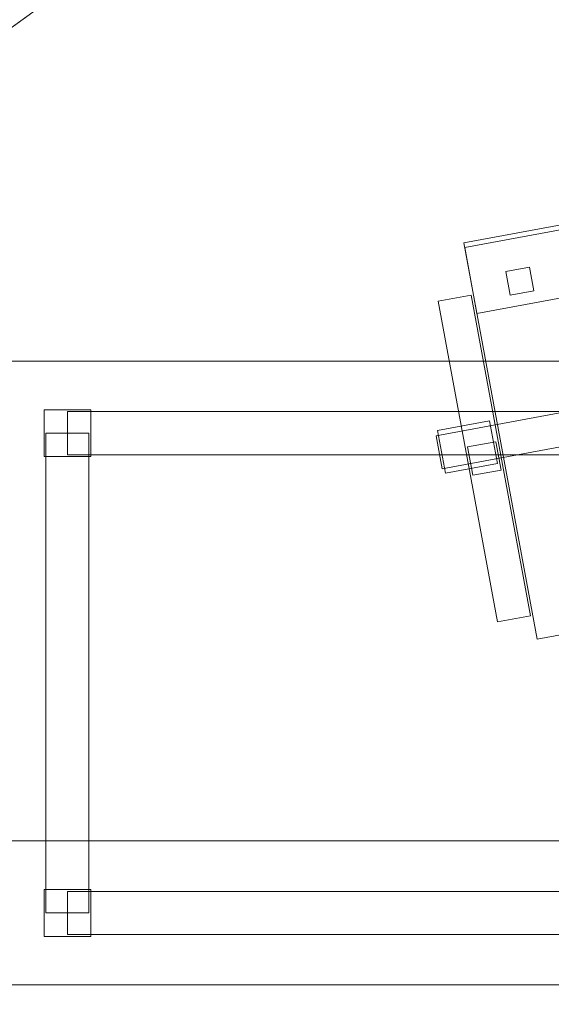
# Model space of a CAD drawing. Header units: millimetres. Extents: x -1675 to 29381, y -3645 to 22555.
# Tile 38 of 256: x 5482 to 6036, y 2938 to 3964. Entities that reach past the tile are written whole.
import ezdxf

# ---------------------------------------------------------------- set-up
doc = ezdxf.new("R2010")
doc.units = ezdxf.units.MM
doc.layers.add('A-GENM-____-OTLN', color=13, linetype='Continuous', lineweight=9)

msp = doc.modelspace()

# ---------------------------------------------------------------- meshes
at = {"layer": 'A-GENM-____-OTLN'}
mesh = msp.add_polyface(dxfattribs=at)
corners = [(4706, 290, 1), (6.8, 0, 1), (407.6, 290, 1), (4706, 390, 1), (5006, 390, 1), (9606, 290, 1), (9306, 390, 1), (9606, 390, 1), (13776, 5670, 1), (13776, 9963.6, 1), (14006, 10130, 1), (5006, 290, 1), (9306, 290, 1), (14006, 0, 1), (13776, 290, 1), (9856, 290, 1), (9306, 5670, 1), (9606, 5670, 1), (9606, 5220, 1), (9306, 5220, 1), (9306, 5670, 1), (256.8, 9170, 1), (6.8, 10130, 1), (256.8, 10130, 1), (256.8, 290, 1), (256.8, 7770, 1), (256.8, 1330, 1), (256.8, 6170, 1), (256.8, 4310, 1), (13776, 10130, 1), (4706, 5220, 1), (5006, 5670, 1), (5006, 5220, 1), (4706, 5670, 1), (256.8, 10130.7, 1), (13776, 10169.3, 1), (6.8, 10170, 1), (256.8, 10170, 1), (14006, 10170, 1), (13776, 10170, 1), (256.8, 10225, 1), (13776, 10470, 1), (14006, 10470, 1), (4706, 11204.6, 1), (5006, 11190, 1), (4706, 11190, 1), (5006, 11270.6, 1), (256.8, 10770, 1)]
mesh.append_faces([[corners[k] for k in face] for face in [(5, 6, 7), (17, 16, 20), (30, 31, 32), (31, 30, 33), (43, 44, 45)]], dxfattribs={"vtx0": -1})
mesh.append_faces([[corners[k] for k in face] for face in [(0, 1, 2), (6, 5, 12), (1, 11, 13), (8, 13, 14), (21, 22, 23), (25, 22, 21), (27, 22, 25), (28, 22, 27), (22, 28, 1), (35, 10, 29), (34, 36, 37), (36, 34, 22), (44, 43, 46)]], dxfattribs={"vtx0": -1, "vtx1": -1})
mesh.append_faces([[corners[k] for k in face] for face in [(11, 1, 0), (13, 12, 5)]], dxfattribs={"vtx0": -1, "vtx1": -1, "vtx2": -1})
mesh.append_faces([[corners[k] for k in face] for face in [(0, 4, 11), (13, 11, 12), (16, 17, 18), (10, 9, 29), (22, 34, 23), (38, 35, 39), (36, 40, 37)]], dxfattribs={"vtx0": -1, "vtx2": -1})
mesh.append_faces([[corners[k] for k in face] for face in [(8, 9, 10), (15, 14, 13), (5, 15, 13), (24, 2, 1), (26, 24, 1), (28, 26, 1), (47, 40, 36)]], dxfattribs={"vtx1": -1, "vtx2": -1})
mesh.append_faces([[corners[k] for k in face] for face in [(0, 3, 4), (18, 19, 16), (39, 41, 42)]], dxfattribs={"vtx2": -1})
mesh = msp.add_polyface(dxfattribs=at)
corners = [(7842.5, 5670, 2949), (5006, 5670, 2949), (5006, 10130, 2949), (4706, 390, 2949), (4706, 290, 2949), (407.6, 290, 2949), (5006, 390, 2949), (4706, 5220, 2949), (5006, 5220, 2949), (256.8, 1330, 2949), (256.8, 290, 2949), (256.8, 9170, 2949), (256.8, 10130, 2949), (256.8, 4310, 2949), (256.8, 7770, 2949), (256.8, 6170, 2949), (4706, 5670, 2949), (5006, 5670, 2949), (256.8, 10130.7, 2949), (5006, 10144.3, 2949), (256.8, 10170, 2949), (5006, 10170, 2949), (6.8, 0, 2949), (5006, 290, 2949), (6.8, 10130, 2949), (6.8, 10170, 2949)]
mesh.append_faces([[corners[k] for k in face] for face in [(24, 13, 22), (25, 18, 24)]], dxfattribs={"vtx0": -1, "vtx1": -1})
mesh.append_faces([[corners[k] for k in face] for face in [(0, 1, 2), (3, 4, 5), (0, 3, 5), (0, 6, 3), (5, 7, 8), (9, 7, 5), (5, 10, 9), (11, 12, 2), (0, 5, 8), (13, 7, 9), (14, 11, 2), (1, 0, 8), (15, 7, 13), (16, 2, 17), (17, 1, 8), (7, 15, 16), (1, 17, 2), (14, 16, 15), (2, 16, 14), (2, 18, 19), (18, 2, 12), (19, 20, 21), (20, 19, 18), (4, 22, 5), (4, 3, 6), (23, 22, 4), (4, 6, 23), (11, 24, 12), (10, 5, 22), (14, 24, 11), (9, 10, 22), (15, 24, 14), (13, 9, 22), (13, 24, 15), (7, 17, 8), (17, 7, 16), (24, 18, 12), (18, 25, 20)]], dxfattribs={"vtx0": -1, "vtx1": -1, "vtx2": -1})
mesh = msp.add_polyface(dxfattribs=at)
corners = [(9306, 6729, 2949), (9306, 5670, 2949), (9306, 5670, 2949), (9306, 5670, 2949), (7842.5, 5670, 2949), (5006, 10130, 2949), (9306, 10130, 2949), (5006, 10144.3, 2949), (9306, 10156.6, 2949), (5006, 10170, 2949), (9606, 5220, 2949), (13776, 290, 2949), (9856, 290, 2949), (9606, 290, 2949), (9606, 390, 2949), (5006, 390, 2949), (9306, 290, 2949), (5006, 290, 2949), (9306, 5220, 2949), (9606, 5670, 2949), (13776, 9963.6, 2949), (13776, 5670, 2949), (9306, 390, 2949), (13776, 10130, 2949), (13776, 10169.3, 2949), (9306, 10170, 2949), (14006, 10130, 2949), (6.8, 0, 2949), (14006, 0, 2949)]
mesh.append_faces([[corners[k] for k in face] for face in [(27, 17, 28)]], dxfattribs={"vtx0": -1, "vtx1": -1})
mesh.append_faces([[corners[k] for k in face] for face in [(4, 0, 2), (5, 6, 0), (0, 4, 5), (6, 7, 8), (7, 6, 5), (9, 8, 7), (10, 11, 12), (12, 13, 14), (15, 16, 17), (18, 4, 3), (19, 1, 0), (0, 20, 21), (10, 12, 14), (16, 15, 22), (19, 0, 21), (10, 14, 22), (10, 19, 21), (4, 22, 15), (22, 4, 18), (11, 10, 21), (22, 18, 10), (20, 6, 23), (6, 20, 0), (23, 8, 24), (8, 23, 6), (25, 24, 8), (13, 22, 14), (21, 20, 26), (22, 13, 16), (21, 28, 11), (28, 17, 16), (12, 11, 28), (28, 16, 13), (13, 12, 28), (3, 19, 10), (10, 18, 3), (26, 20, 23)]], dxfattribs={"vtx0": -1, "vtx1": -1, "vtx2": -1})
mesh.append_faces([[corners[k] for k in face] for face in [(0, 1, 2), (19, 3, 1)]], dxfattribs={"vtx0": -1, "vtx2": -1})
mesh.append_faces([[corners[k] for k in face] for face in [(2, 3, 4)]], dxfattribs={"vtx1": -1, "vtx2": -1})
mesh = msp.add_polyface(dxfattribs=at)
corners = [(14006, 0, -50), (6.8, 10130, -50), (14006, 10130, -50)]
mesh.append_faces([[corners[k] for k in face] for face in [(1, 2, 0)]])
mesh = msp.add_polyface(dxfattribs=at)
corners = [(6.8, 0, -50), (6.8, 10130, -50), (14006, 0, -50)]
mesh.append_faces([[corners[k] for k in face] for face in [(1, 2, 0)]])
mesh = msp.add_polyface(dxfattribs=at)
corners = [(14006, 10130), (6.8, 0), (14006, 0)]
mesh.append_faces([[corners[k] for k in face] for face in [(1, 2, 0)]])
mesh = msp.add_polyface(dxfattribs=at)
corners = [(6.8, 10130), (6.8, 0), (14006, 10130)]
mesh.append_faces([[corners[k] for k in face] for face in [(1, 2, 0)]])
mesh = msp.add_polyface(dxfattribs=at)
corners = [(14006, 0, 2950), (6.8, 10130, 2950), (14006, 10130, 2950)]
mesh.append_faces([[corners[k] for k in face] for face in [(1, 2, 0)]])
mesh = msp.add_polyface(dxfattribs=at)
corners = [(6.8, 0, 2950), (6.8, 10130, 2950), (14006, 0, 2950)]
mesh.append_faces([[corners[k] for k in face] for face in [(1, 2, 0)]])
mesh = msp.add_polyface(dxfattribs=at)
corners = [(14006, 10130, 3000), (6.8, 0, 3000), (14006, 0, 3000)]
mesh.append_faces([[corners[k] for k in face] for face in [(1, 2, 0)]])
mesh = msp.add_polyface(dxfattribs=at)
corners = [(6.8, 10130, 3000), (6.8, 0, 3000), (14006, 10130, 3000)]
mesh.append_faces([[corners[k] for k in face] for face in [(1, 2, 0)]])
mesh = msp.add_polyface(dxfattribs=at)
corners = [(9306, 6729, 1), (9306, 5670, 1), (9306, 5670, 1), (9306, 5670, 1), (7842.5, 5670, 1), (5006, 5670, 1), (5006, 10130, 1), (9306, 10130, 1), (9606, 5220, 1), (13776, 290, 1), (9856, 290, 1), (9606, 290, 1), (9606, 390, 1), (5006, 390, 1), (9306, 290, 1), (5006, 290, 1), (4706, 390, 1), (4706, 290, 1), (407.6, 290, 1), (9306, 5220, 1), (9606, 5670, 1), (13776, 9963.6, 1), (13776, 5670, 1), (9306, 390, 1), (4706, 5220, 1), (5006, 5220, 1), (256.8, 1330, 1), (256.8, 290, 1), (256.8, 9170, 1), (256.8, 10130, 1), (256.8, 4310, 1), (256.8, 7770, 1), (256.8, 6170, 1), (4706, 5670, 1), (5006, 5670, 1), (13776, 10130, 1), (256.8, 10130.7, 1)]
mesh.append_faces([[corners[k] for k in face] for face in [(13, 14, 15)]], dxfattribs={"vtx0": -1})
mesh.append_faces([[corners[k] for k in face] for face in [(19, 4, 3), (14, 13, 23), (9, 8, 22), (30, 24, 26), (32, 24, 30), (33, 6, 34), (34, 5, 25), (24, 32, 33), (31, 33, 32), (21, 7, 35), (36, 6, 29)]], dxfattribs={"vtx0": -1, "vtx1": -1})
mesh.append_faces([[corners[k] for k in face] for face in [(4, 0, 2), (4, 5, 6), (6, 7, 0), (0, 4, 6), (8, 10, 12), (4, 16, 18), (20, 0, 22), (4, 23, 13), (23, 4, 19), (26, 24, 18), (4, 18, 25), (5, 4, 25), (5, 34, 6), (6, 33, 31), (7, 21, 0)]], dxfattribs={"vtx0": -1, "vtx1": -1, "vtx2": -1})
mesh.append_faces([[corners[k] for k in face] for face in [(0, 1, 2), (8, 9, 10), (0, 21, 22), (8, 12, 23), (4, 13, 16), (23, 19, 8), (18, 24, 25)]], dxfattribs={"vtx0": -1, "vtx2": -1})
mesh.append_faces([[corners[k] for k in face] for face in [(2, 3, 4), (20, 1, 0), (8, 20, 22), (28, 29, 6), (31, 28, 6)]], dxfattribs={"vtx1": -1, "vtx2": -1})
mesh.append_faces([[corners[k] for k in face] for face in [(10, 11, 12), (16, 17, 18), (18, 27, 26)]], dxfattribs={"vtx2": -1})
mesh = msp.add_polyface(dxfattribs=at)
corners = [(6397.3, 3815.1, 400), (6473.7, 3402.1, 400), (6021.4, 3318.4, 400), (5945, 3731.4, 400)]
mesh.append_faces([[corners[k] for k in face] for face in [(3, 0, 1, 2)]])
mesh = msp.add_polyface(dxfattribs=at)
corners = [(6397.3, 3815.1, 470), (5945, 3731.4, 470), (6021.4, 3318.4, 470), (6473.7, 3402.1, 470)]
mesh.append_faces([[corners[k] for k in face] for face in [(1, 2, 3, 0)]])
mesh = msp.add_polyface(dxfattribs=at)
corners = [(6397.3, 3815.1, 400), (5945, 3731.4, 400), (5945, 3731.4, 470), (6397.3, 3815.1, 470)]
mesh.append_faces([[corners[k] for k in face] for face in [(3, 0, 1, 2)]])
mesh = msp.add_polyface(dxfattribs=at)
corners = [(6398.2, 3810.2, 460), (6410.9, 3741.4, 460), (5958.6, 3657.7, 460), (5945.9, 3726.5, 460)]
mesh.append_faces([[corners[k] for k in face] for face in [(0, 1, 2, 3)]])
mesh = msp.add_polyface(dxfattribs=at)
corners = [(6398.2, 3810.2, 940), (5945.9, 3726.5, 940), (5958.6, 3657.7, 940), (6410.9, 3741.4, 940)]
mesh.append_faces([[corners[k] for k in face] for face in [(0, 1, 2, 3)]])
mesh = msp.add_polyface(dxfattribs=at)
corners = [(6398.2, 3810.2, 460), (5945.9, 3726.5, 460), (5945.9, 3726.5, 940), (6398.2, 3810.2, 940)]
mesh.append_faces([[corners[k] for k in face] for face in [(3, 0, 1, 2)]])
mesh = msp.add_polyface(dxfattribs=at)
corners = [(5958.6, 3657.7, 460), (6410.9, 3741.4, 460), (6410.9, 3741.4, 940), (5958.6, 3657.7, 940)]
mesh.append_faces([[corners[k] for k in face] for face in [(1, 2, 3, 0)]])
mesh = msp.add_polyface(dxfattribs=at)
corners = [(5945, 3731.4, 400), (6021.4, 3318.4, 400), (6021.4, 3318.4, 470), (5945, 3731.4, 470)]
mesh.append_faces([[corners[k] for k in face] for face in [(3, 0, 1, 2)]])
mesh = msp.add_polyface(dxfattribs=at)
corners = [(5945.9, 3726.5, 460), (5958.6, 3657.7, 460), (5958.6, 3657.7, 940), (5945.9, 3726.5, 940)]
mesh.append_faces([[corners[k] for k in face] for face in [(0, 1, 2, 3)]])
mesh = msp.add_polyface(dxfattribs=at)
corners = [(6013.2, 3705.9, 460), (6017.8, 3681.4, 460), (5993.2, 3676.8, 460), (5988.7, 3701.4, 460)]
mesh.append_faces([[corners[k] for k in face] for face in [(0, 1, 2, 3)]])
mesh = msp.add_polyface(dxfattribs=at)
corners = [(6013.2, 3705.9, 860), (5988.7, 3701.4, 860), (5993.2, 3676.8, 860), (6017.8, 3681.4, 860)]
mesh.append_faces([[corners[k] for k in face] for face in [(0, 1, 2, 3)]])
mesh = msp.add_polyface(dxfattribs=at)
corners = [(6013.2, 3705.9, 460), (5988.7, 3701.4, 460), (5988.7, 3701.4, 860), (6013.2, 3705.9, 860)]
mesh.append_faces([[corners[k] for k in face] for face in [(0, 1, 2, 3)]])
mesh = msp.add_polyface(dxfattribs=at)
corners = [(6017.8, 3681.4, 460), (6013.2, 3705.9, 460), (6013.2, 3705.9, 860), (6017.8, 3681.4, 860)]
mesh.append_faces([[corners[k] for k in face] for face in [(2, 3, 0, 1)]])
mesh = msp.add_polyface(dxfattribs=at)
corners = [(5988.7, 3701.4, 460), (5993.2, 3676.8, 460), (5993.2, 3676.8, 860), (5988.7, 3701.4, 860)]
mesh.append_faces([[corners[k] for k in face] for face in [(0, 1, 2, 3)]])
mesh = msp.add_polyface(dxfattribs=at)
corners = [(5952.5, 3676.9, 612.5), (6014.4, 3342.6, 612.5), (5979.9, 3336.2, 612.5), (5918.1, 3670.5, 612.5)]
mesh.append_faces([[corners[k] for k in face] for face in [(1, 2, 3, 0)]])
mesh = msp.add_polyface(dxfattribs=at)
corners = [(5952.5, 3676.9, 647.5), (5918.1, 3670.5, 647.5), (5979.9, 3336.2, 647.5), (6014.4, 3342.6, 647.5)]
mesh.append_faces([[corners[k] for k in face] for face in [(3, 0, 1, 2)]])
mesh = msp.add_polyface(dxfattribs=at)
corners = [(5952.5, 3676.9, 612.5), (5918.1, 3670.5, 612.5), (5918.1, 3670.5, 647.5), (5952.5, 3676.9, 647.5)]
mesh.append_faces([[corners[k] for k in face] for face in [(0, 1, 2, 3)]])
mesh = msp.add_polyface(dxfattribs=at)
corners = [(6014.4, 3342.6, 612.5), (5952.5, 3676.9, 612.5), (5952.5, 3676.9, 647.5), (6014.4, 3342.6, 647.5)]
mesh.append_faces([[corners[k] for k in face] for face in [(2, 3, 0, 1)]])
mesh = msp.add_polyface(dxfattribs=at)
corners = [(5993.2, 3676.8, 460), (6017.8, 3681.4, 460), (6017.8, 3681.4, 860), (5993.2, 3676.8, 860)]
mesh.append_faces([[corners[k] for k in face] for face in [(2, 3, 0, 1)]])
mesh = msp.add_polyface(dxfattribs=at)
corners = [(5918.1, 3670.5, 612.5), (5979.9, 3336.2, 612.5), (5979.9, 3336.2, 647.5), (5918.1, 3670.5, 647.5)]
mesh.append_faces([[corners[k] for k in face] for face in [(0, 1, 2, 3)]])
mesh = msp.add_polyface(dxfattribs=at)
corners = [(6856.8, 3608, 710), (5456.8, 3608, 710), (5456.8, 3608, 750), (6856.8, 3608, 750)]
mesh.append_faces([[corners[k] for k in face] for face in [(0, 1, 2, 3)]])
mesh = msp.add_polyface(dxfattribs=at)
corners = [(5456.8, 2958, 750), (6856.8, 2958, 750), (6856.8, 3608, 750), (5456.8, 3608, 750)]
mesh.append_faces([[corners[k] for k in face] for face in [(2, 3, 0, 1)]])
mesh = msp.add_polyface(dxfattribs=at)
corners = [(5456.8, 3608, 710), (6856.8, 3608, 710), (6856.8, 2958, 710), (5456.8, 2958, 710)]
mesh.append_faces([[corners[k] for k in face] for face in [(0, 1, 2, 3)]])
mesh = msp.add_polyface(dxfattribs=at)
corners = [(6211.1, 3584.9, 82.5), (6217.4, 3550.5, 82.5), (5922.4, 3495.9, 82.5), (5916.1, 3530.3, 82.5)]
mesh.append_faces([[corners[k] for k in face] for face in [(0, 1, 2, 3)]])
mesh = msp.add_polyface(dxfattribs=at)
corners = [(6211.1, 3584.9, 117.5), (5916.1, 3530.3, 117.5), (5922.4, 3495.9, 117.5), (6217.4, 3550.5, 117.5)]
mesh.append_faces([[corners[k] for k in face] for face in [(0, 1, 2, 3)]])
mesh = msp.add_polyface(dxfattribs=at)
corners = [(6211.1, 3584.9, 82.5), (5916.1, 3530.3, 82.5), (5916.1, 3530.3, 117.5), (6211.1, 3584.9, 117.5)]
mesh.append_faces([[corners[k] for k in face] for face in [(0, 1, 2, 3)]])
mesh = msp.add_polyface(dxfattribs=at)
corners = [(5507.5, 3557.3, 50), (5507.5, 3508.6, 50), (5507.5, 3508.6, 710), (5507.5, 3557.3, 710)]
mesh.append_faces([[corners[k] for k in face] for face in [(3, 0, 1, 2)]])
mesh = msp.add_polyface(dxfattribs=at)
corners = [(5556.2, 3557.3, 50), (5507.5, 3557.3, 50), (5507.5, 3557.3, 710), (5556.2, 3557.3, 710)]
mesh.append_faces([[corners[k] for k in face] for face in [(3, 0, 1, 2)]])
mesh = msp.add_polyface(dxfattribs=at)
corners = [(5507.5, 3508.6, 50), (5507.5, 3557.3, 50), (5556.2, 3557.3, 50), (5556.2, 3508.6, 50)]
mesh.append_faces([[corners[k] for k in face] for face in [(2, 3, 0, 1)]])
mesh = msp.add_polyface(dxfattribs=at)
corners = [(5507.5, 3508.6, 710), (5556.2, 3508.6, 710), (5556.2, 3557.3, 710), (5507.5, 3557.3, 710)]
mesh.append_faces([[corners[k] for k in face] for face in [(3, 0, 1, 2)]])
mesh = msp.add_polyface(dxfattribs=at)
corners = [(5531.8, 3555.5, 640), (5531.8, 3510.5, 640), (5531.8, 3510.5, 710), (5531.8, 3555.5, 710)]
mesh.append_faces([[corners[k] for k in face] for face in [(3, 0, 1, 2)]])
mesh = msp.add_polyface(dxfattribs=at)
corners = [(6781.8, 3555.5, 640), (5531.8, 3555.5, 640), (5531.8, 3555.5, 710), (6781.8, 3555.5, 710)]
mesh.append_faces([[corners[k] for k in face] for face in [(0, 1, 2, 3)]])
mesh = msp.add_polyface(dxfattribs=at)
corners = [(5531.8, 3510.5, 640), (5531.8, 3555.5, 640), (6781.8, 3555.5, 640), (6781.8, 3510.5, 640)]
mesh.append_faces([[corners[k] for k in face] for face in [(1, 2, 3, 0)]])
mesh = msp.add_polyface(dxfattribs=at)
corners = [(5531.8, 3510.5, 710), (6781.8, 3510.5, 710), (6781.8, 3555.5, 710), (5531.8, 3555.5, 710)]
mesh.append_faces([[corners[k] for k in face] for face in [(2, 3, 0, 1)]])
mesh = msp.add_polyface(dxfattribs=at)
corners = [(5556.2, 3508.6, 50), (5556.2, 3557.3, 50), (5556.2, 3557.3, 710), (5556.2, 3508.6, 710)]
mesh.append_faces([[corners[k] for k in face] for face in [(1, 2, 3, 0)]])
mesh = msp.add_polyface(dxfattribs=at)
corners = [(5922.4, 3495.9, 82.5), (6217.4, 3550.5, 82.5), (6217.4, 3550.5, 117.5), (5922.4, 3495.9, 117.5)]
mesh.append_faces([[corners[k] for k in face] for face in [(2, 3, 0, 1)]])
mesh = msp.add_polyface(dxfattribs=at)
corners = [(5971.7, 3545.7, 35), (5979.9, 3501.5, 35), (5925.8, 3491.4, 35), (5917.6, 3535.7, 35)]
mesh.append_faces([[corners[k] for k in face] for face in [(0, 1, 2, 3)]])
mesh = msp.add_polyface(dxfattribs=at)
corners = [(5971.7, 3545.7, 95), (5917.6, 3535.7, 95), (5925.8, 3491.4, 95), (5979.9, 3501.5, 95)]
mesh.append_faces([[corners[k] for k in face] for face in [(0, 1, 2, 3)]])
mesh = msp.add_polyface(dxfattribs=at)
corners = [(5971.7, 3545.7, 35), (5917.6, 3535.7, 35), (5917.6, 3535.7, 95), (5971.7, 3545.7, 95)]
mesh.append_faces([[corners[k] for k in face] for face in [(0, 1, 2, 3)]])
mesh = msp.add_polyface(dxfattribs=at)
corners = [(5979.9, 3501.5, 35), (5971.7, 3545.7, 35), (5971.7, 3545.7, 95), (5979.9, 3501.5, 95)]
mesh.append_faces([[corners[k] for k in face] for face in [(2, 3, 0, 1)]])
mesh = msp.add_polyface(dxfattribs=at)
corners = [(5509.3, 3533, 640), (5509.3, 3033, 640), (5509.3, 3033, 710), (5509.3, 3533, 710)]
mesh.append_faces([[corners[k] for k in face] for face in [(0, 1, 2, 3)]])
mesh = msp.add_polyface(dxfattribs=at)
corners = [(5554.3, 3033, 640), (5509.3, 3033, 640), (5509.3, 3533, 640), (5554.3, 3533, 640)]
mesh.append_faces([[corners[k] for k in face] for face in [(3, 0, 1, 2)]])
mesh = msp.add_polyface(dxfattribs=at)
corners = [(5554.3, 3033, 710), (5554.3, 3533, 710), (5509.3, 3533, 710), (5509.3, 3033, 710)]
mesh.append_faces([[corners[k] for k in face] for face in [(2, 3, 0, 1)]])
mesh = msp.add_polyface(dxfattribs=at)
corners = [(5554.3, 3533, 640), (5509.3, 3533, 640), (5509.3, 3533, 710), (5554.3, 3533, 710)]
mesh.append_faces([[corners[k] for k in face] for face in [(3, 0, 1, 2)]])
mesh = msp.add_polyface(dxfattribs=at)
corners = [(5554.3, 3033, 640), (5554.3, 3533, 640), (5554.3, 3533, 710), (5554.3, 3033, 710)]
mesh.append_faces([[corners[k] for k in face] for face in [(2, 3, 0, 1)]])
mesh = msp.add_polyface(dxfattribs=at)
corners = [(5916.1, 3530.3, 82.5), (5922.4, 3495.9, 82.5), (5922.4, 3495.9, 117.5), (5916.1, 3530.3, 117.5)]
mesh.append_faces([[corners[k] for k in face] for face in [(0, 1, 2, 3)]])
mesh = msp.add_polyface(dxfattribs=at)
corners = [(5917.6, 3535.7, 35), (5925.8, 3491.4, 35), (5925.8, 3491.4, 95), (5917.6, 3535.7, 95)]
mesh.append_faces([[corners[k] for k in face] for face in [(0, 1, 2, 3)]])
mesh = msp.add_polyface(dxfattribs=at)
corners = [(5978.3, 3524, 440), (5983.7, 3494.5, 440), (5954.2, 3489.1, 440), (5948.8, 3518.6, 440)]
mesh.append_faces([[corners[k] for k in face] for face in [(0, 1, 2, 3)]])
mesh = msp.add_polyface(dxfattribs=at)
corners = [(5978.3, 3524, 640), (5948.8, 3518.6, 640), (5954.2, 3489.1, 640), (5983.7, 3494.5, 640)]
mesh.append_faces([[corners[k] for k in face] for face in [(0, 1, 2, 3)]])
mesh = msp.add_polyface(dxfattribs=at)
corners = [(5978.3, 3524, 440), (5948.8, 3518.6, 440), (5948.8, 3518.6, 640), (5978.3, 3524, 640)]
mesh.append_faces([[corners[k] for k in face] for face in [(3, 0, 1, 2)]])
mesh = msp.add_polyface(dxfattribs=at)
corners = [(5983.7, 3494.5, 440), (5978.3, 3524, 440), (5978.3, 3524, 640), (5983.7, 3494.5, 640)]
mesh.append_faces([[corners[k] for k in face] for face in [(2, 3, 0, 1)]])
mesh = msp.add_polyface(dxfattribs=at)
corners = [(5531.8, 3510.5, 640), (6781.8, 3510.5, 640), (6781.8, 3510.5, 710), (5531.8, 3510.5, 710)]
mesh.append_faces([[corners[k] for k in face] for face in [(2, 3, 0, 1)]])
mesh = msp.add_polyface(dxfattribs=at)
corners = [(5948.8, 3518.6, 440), (5954.2, 3489.1, 440), (5954.2, 3489.1, 640), (5948.8, 3518.6, 640)]
mesh.append_faces([[corners[k] for k in face] for face in [(0, 1, 2, 3)]])
mesh = msp.add_polyface(dxfattribs=at)
corners = [(5507.5, 3508.6, 50), (5556.2, 3508.6, 50), (5556.2, 3508.6, 710), (5507.5, 3508.6, 710)]
mesh.append_faces([[corners[k] for k in face] for face in [(1, 2, 3, 0)]])
mesh = msp.add_polyface(dxfattribs=at)
corners = [(5925.8, 3491.4, 35), (5979.9, 3501.5, 35), (5979.9, 3501.5, 95), (5925.8, 3491.4, 95)]
mesh.append_faces([[corners[k] for k in face] for face in [(2, 3, 0, 1)]])
mesh = msp.add_polyface(dxfattribs=at)
corners = [(5954.2, 3489.1, 440), (5983.7, 3494.5, 440), (5983.7, 3494.5, 640), (5954.2, 3489.1, 640)]
mesh.append_faces([[corners[k] for k in face] for face in [(2, 3, 0, 1)]])
mesh = msp.add_polyface(dxfattribs=at)
corners = [(6021.4, 3318.4, 400), (6473.7, 3402.1, 400), (6473.7, 3402.1, 470), (6021.4, 3318.4, 470)]
mesh.append_faces([[corners[k] for k in face] for face in [(2, 3, 0, 1)]])
mesh = msp.add_polyface(dxfattribs=at)
corners = [(5979.9, 3336.2, 612.5), (6014.4, 3342.6, 612.5), (6014.4, 3342.6, 647.5), (5979.9, 3336.2, 647.5)]
mesh.append_faces([[corners[k] for k in face] for face in [(2, 3, 0, 1)]])
mesh = msp.add_polyface(dxfattribs=at)
corners = [(6352.5, 3108, 2910), (5152.5, 3108, 2910), (5152.5, 3108, 2950), (6352.5, 3108, 2950)]
mesh.append_faces([[corners[k] for k in face] for face in [(0, 1, 2, 3)]])
mesh = msp.add_polyface(dxfattribs=at)
corners = [(5152.5, 2808, 2950), (6352.5, 2808, 2950), (6352.5, 3108, 2950), (5152.5, 3108, 2950)]
mesh.append_faces([[corners[k] for k in face] for face in [(2, 3, 0, 1)]])
mesh = msp.add_polyface(dxfattribs=at)
corners = [(5152.5, 2808, 2910), (5152.5, 3108, 2910), (6352.5, 3108, 2910), (6352.5, 2808, 2910)]
mesh.append_faces([[corners[k] for k in face] for face in [(1, 2, 3, 0)]])
mesh = msp.add_polyface(dxfattribs=at)
corners = [(5507.5, 3057.3, 50), (5507.5, 3008.6, 50), (5507.5, 3008.6, 710), (5507.5, 3057.3, 710)]
mesh.append_faces([[corners[k] for k in face] for face in [(3, 0, 1, 2)]])
mesh = msp.add_polyface(dxfattribs=at)
corners = [(5556.2, 3057.3, 50), (5507.5, 3057.3, 50), (5507.5, 3057.3, 710), (5556.2, 3057.3, 710)]
mesh.append_faces([[corners[k] for k in face] for face in [(3, 0, 1, 2)]])
mesh = msp.add_polyface(dxfattribs=at)
corners = [(5507.5, 3008.6, 50), (5507.5, 3057.3, 50), (5556.2, 3057.3, 50), (5556.2, 3008.6, 50)]
mesh.append_faces([[corners[k] for k in face] for face in [(2, 3, 0, 1)]])
mesh = msp.add_polyface(dxfattribs=at)
corners = [(5507.5, 3008.6, 710), (5556.2, 3008.6, 710), (5556.2, 3057.3, 710), (5507.5, 3057.3, 710)]
mesh.append_faces([[corners[k] for k in face] for face in [(3, 0, 1, 2)]])
mesh = msp.add_polyface(dxfattribs=at)
corners = [(5531.8, 3055.5, 640), (5531.8, 3010.5, 640), (5531.8, 3010.5, 710), (5531.8, 3055.5, 710)]
mesh.append_faces([[corners[k] for k in face] for face in [(3, 0, 1, 2)]])
mesh = msp.add_polyface(dxfattribs=at)
corners = [(6781.8, 3055.5, 640), (5531.8, 3055.5, 640), (5531.8, 3055.5, 710), (6781.8, 3055.5, 710)]
mesh.append_faces([[corners[k] for k in face] for face in [(0, 1, 2, 3)]])
mesh = msp.add_polyface(dxfattribs=at)
corners = [(5531.8, 3010.5, 640), (5531.8, 3055.5, 640), (6781.8, 3055.5, 640), (6781.8, 3010.5, 640)]
mesh.append_faces([[corners[k] for k in face] for face in [(1, 2, 3, 0)]])
mesh = msp.add_polyface(dxfattribs=at)
corners = [(5531.8, 3010.5, 710), (6781.8, 3010.5, 710), (6781.8, 3055.5, 710), (5531.8, 3055.5, 710)]
mesh.append_faces([[corners[k] for k in face] for face in [(2, 3, 0, 1)]])
mesh = msp.add_polyface(dxfattribs=at)
corners = [(5556.2, 3008.6, 50), (5556.2, 3057.3, 50), (5556.2, 3057.3, 710), (5556.2, 3008.6, 710)]
mesh.append_faces([[corners[k] for k in face] for face in [(1, 2, 3, 0)]])
mesh = msp.add_polyface(dxfattribs=at)
corners = [(5509.3, 3033, 640), (5554.3, 3033, 640), (5554.3, 3033, 710), (5509.3, 3033, 710)]
mesh.append_faces([[corners[k] for k in face] for face in [(1, 2, 3, 0)]])
mesh = msp.add_polyface(dxfattribs=at)
corners = [(5507.5, 3008.6, 50), (5556.2, 3008.6, 50), (5556.2, 3008.6, 710), (5507.5, 3008.6, 710)]
mesh.append_faces([[corners[k] for k in face] for face in [(1, 2, 3, 0)]])
mesh = msp.add_polyface(dxfattribs=at)
corners = [(5531.8, 3010.5, 640), (6781.8, 3010.5, 640), (6781.8, 3010.5, 710), (5531.8, 3010.5, 710)]
mesh.append_faces([[corners[k] for k in face] for face in [(2, 3, 0, 1)]])
mesh = msp.add_polyface(dxfattribs=at)
corners = [(6856.8, 2958, 710), (5456.8, 2958, 710), (5456.8, 2958, 750), (6856.8, 2958, 750)]
mesh.append_faces([[corners[k] for k in face] for face in [(0, 1, 2, 3)]])
mesh = msp.add_polyface(dxfattribs=at)
corners = [(5456.8, 2308, 750), (6856.8, 2308, 750), (6856.8, 2958, 750), (5456.8, 2958, 750)]
mesh.append_faces([[corners[k] for k in face] for face in [(3, 0, 1, 2)]])
mesh = msp.add_polyface(dxfattribs=at)
corners = [(5456.8, 2958, 710), (6856.8, 2958, 710), (6856.8, 2308, 710), (5456.8, 2308, 710)]
mesh.append_faces([[corners[k] for k in face] for face in [(1, 2, 3, 0)]])
mesh = msp.add_polyface(dxfattribs=at)
corners = [(5456.8, 2958, 710), (6856.8, 2958, 710), (6856.8, 2958, 750), (5456.8, 2958, 750)]
mesh.append_faces([[corners[k] for k in face] for face in [(2, 3, 0, 1)]])

doc.saveas('drawing.dxf')
